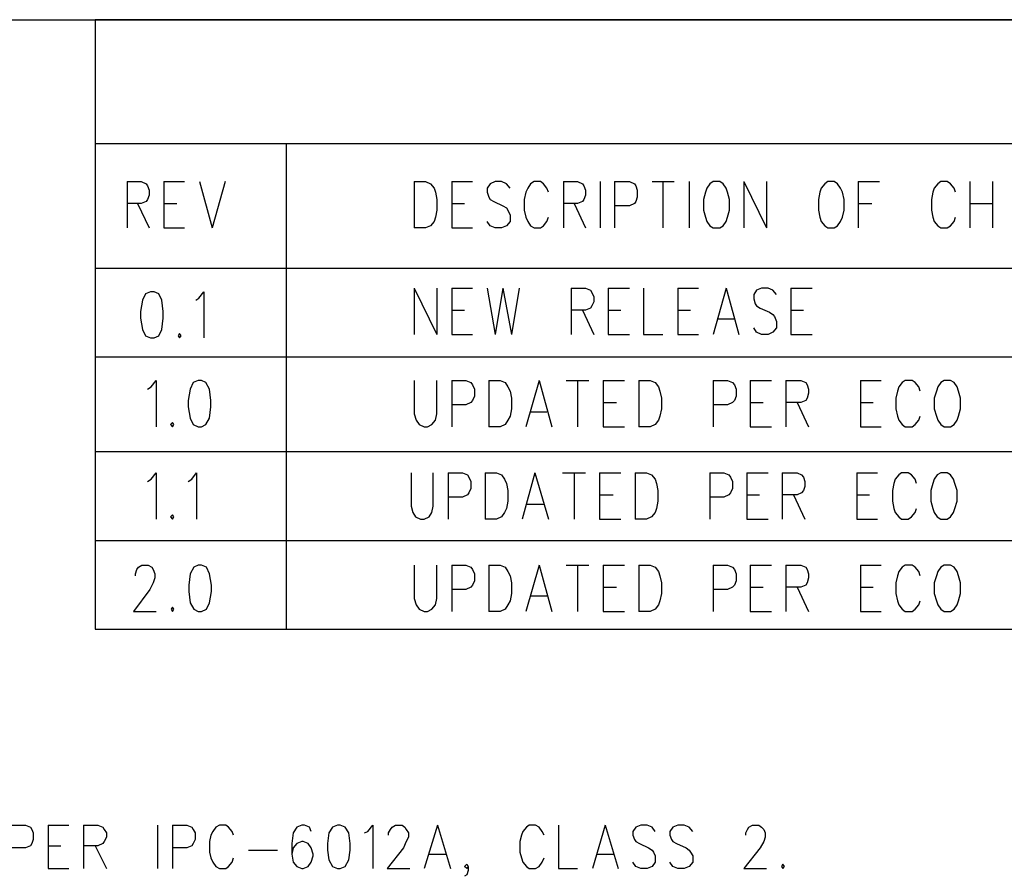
# Model space of a CAD drawing. Extents: x 11.9 to 28.1, y 10.8 to 21.2.
# Tile 27 of 29: x 25 to 26.4, y 20 to 21.2. Entities that reach past the tile are written whole.
import ezdxf

# ---------------------------------------------------------------- set-up
doc = ezdxf.new("R2010")
doc.units = 0
doc.header["$MEASUREMENT"] = 0
doc.layers.add('LAYNR1', color=2, linetype='Continuous')

msp = doc.modelspace()

# ---------------------------------------------------------------- linework, layer by layer
at = {"layer": 'LAYNR1', "color": 7}
for points in [[(11.892, 21.199), (28.093, 21.199)], [(28.093, 21.199), (25.093, 21.199)], [(25.093, 21.199), (25.093, 20.466)], [(28.093, 21.024), (25.093, 21.024)], [(25.093, 21.024), (25.093, 20.849)], [(25.389, 21.024), (25.362, 21.024)], [(25.362, 21.024), (25.362, 20.591)], [(25.362, 21.024), (25.362, 20.466)], [(25.138, 20.971), (25.138, 20.906)], [(25.138, 20.971), (25.158, 20.971), (25.165, 20.968)], [(25.165, 20.968), (25.167, 20.965), (25.169, 20.959), (25.169, 20.952), (25.167, 20.946), (25.165, 20.943)], [(25.19, 20.971), (25.19, 20.906)], [(25.19, 20.971), (25.219, 20.971)], [(25.24, 20.971), (25.258, 20.906)], [(25.276, 20.971), (25.258, 20.906)], [(25.542, 20.971), (25.542, 20.906)], [(25.542, 20.971), (25.558, 20.971), (25.565, 20.968)], [(25.565, 20.968), (25.57, 20.962)], [(25.595, 20.971), (25.595, 20.906)], [(25.595, 20.971), (25.624, 20.971)], [(25.649, 20.968), (25.645, 20.962)], [(25.672, 20.968), (25.665, 20.971), (25.656, 20.971), (25.649, 20.968)], [(25.677, 20.962), (25.672, 20.968)], [(25.706, 20.968), (25.702, 20.962)], [(25.724, 20.968), (25.72, 20.971), (25.711, 20.971), (25.706, 20.968)], [(25.729, 20.962), (25.724, 20.968)], [(25.752, 20.971), (25.752, 20.906)], [(25.752, 20.971), (25.772, 20.971), (25.779, 20.968)], [(25.779, 20.968), (25.781, 20.965), (25.783, 20.959), (25.783, 20.952), (25.781, 20.946), (25.779, 20.943)], [(25.804, 20.971), (25.804, 20.906)], [(25.824, 20.971), (25.824, 20.906)], [(25.824, 20.971), (25.845, 20.971), (25.852, 20.968)], [(25.852, 20.968), (25.854, 20.965), (25.856, 20.959), (25.856, 20.949)], [(25.877, 20.971), (25.908, 20.971)], [(25.892, 20.971), (25.892, 20.906)], [(25.929, 20.971), (25.929, 20.906)], [(25.958, 20.968), (25.954, 20.962)], [(25.963, 20.971), (25.958, 20.968)], [(25.977, 20.968), (25.972, 20.971), (25.963, 20.971)], [(25.981, 20.962), (25.977, 20.968)], [(26.006, 20.971), (26.006, 20.906)], [(26.006, 20.971), (26.038, 20.906)], [(26.038, 20.971), (26.038, 20.906)], [(26.12, 20.968), (26.115, 20.962)], [(26.124, 20.971), (26.12, 20.968)], [(26.138, 20.968), (26.133, 20.971), (26.124, 20.971)], [(26.142, 20.962), (26.138, 20.968)], [(26.167, 20.971), (26.167, 20.906)], [(26.167, 20.971), (26.197, 20.971)], [(26.279, 20.968), (26.274, 20.962)], [(26.297, 20.968), (26.292, 20.971), (26.283, 20.971), (26.279, 20.968)], [(26.302, 20.962), (26.297, 20.968)], [(26.324, 20.971), (26.324, 20.906)], [(26.356, 20.971), (26.356, 20.906)], [(25.57, 20.962), (25.572, 20.956)], [(25.572, 20.956), (25.574, 20.946), (25.574, 20.931)], [(25.645, 20.962), (25.645, 20.956)], [(25.645, 20.956), (25.647, 20.949)], [(25.647, 20.949), (25.649, 20.946), (25.654, 20.943)], [(25.699, 20.956), (25.697, 20.946), (25.697, 20.931)], [(25.702, 20.962), (25.699, 20.956)], [(25.731, 20.956), (25.729, 20.962)], [(25.856, 20.949), (25.854, 20.943)], [(25.952, 20.956), (25.949, 20.946), (25.949, 20.931)], [(25.954, 20.962), (25.952, 20.956)], [(25.983, 20.956), (25.981, 20.962)], [(25.986, 20.931), (25.986, 20.946), (25.983, 20.956)], [(26.113, 20.956), (26.111, 20.946), (26.111, 20.931)], [(26.115, 20.962), (26.113, 20.956)], [(26.145, 20.956), (26.142, 20.962)], [(26.147, 20.931), (26.147, 20.946), (26.145, 20.956)], [(26.272, 20.956), (26.27, 20.946), (26.27, 20.931)], [(26.274, 20.962), (26.272, 20.956)], [(26.304, 20.956), (26.302, 20.962)], [(25.165, 20.943), (25.158, 20.94), (25.138, 20.94)], [(25.153, 20.94), (25.169, 20.906)], [(25.19, 20.94), (25.208, 20.94)], [(25.595, 20.94), (25.613, 20.94)], [(25.654, 20.943), (25.667, 20.937)], [(25.667, 20.937), (25.672, 20.934), (25.674, 20.931)], [(25.779, 20.943), (25.772, 20.94), (25.752, 20.94)], [(25.767, 20.94), (25.783, 20.906)], [(25.845, 20.937), (25.824, 20.937)], [(25.854, 20.943), (25.852, 20.94), (25.845, 20.937)], [(26.167, 20.94), (26.186, 20.94)], [(26.324, 20.94), (26.356, 20.94)], [(25.574, 20.931), (25.572, 20.921), (25.57, 20.915), (25.565, 20.909), (25.558, 20.906)], [(25.677, 20.924), (25.677, 20.915), (25.672, 20.909), (25.665, 20.906)], [(25.674, 20.931), (25.677, 20.924)], [(25.697, 20.931), (25.699, 20.921), (25.702, 20.915), (25.706, 20.909), (25.711, 20.906)], [(25.949, 20.931), (25.952, 20.921), (25.954, 20.915), (25.958, 20.909), (25.963, 20.906)], [(25.972, 20.906), (25.977, 20.909), (25.981, 20.915), (25.983, 20.921), (25.986, 20.931)], [(26.111, 20.931), (26.113, 20.921), (26.115, 20.915), (26.12, 20.909), (26.124, 20.906)], [(26.133, 20.906), (26.138, 20.909), (26.142, 20.915), (26.145, 20.921), (26.147, 20.931)], [(26.27, 20.931), (26.272, 20.921), (26.274, 20.915), (26.279, 20.909), (26.283, 20.906)], [(25.656, 20.906), (25.649, 20.909), (25.645, 20.915)], [(25.72, 20.906), (25.724, 20.909), (25.729, 20.915), (25.731, 20.921)], [(26.292, 20.906), (26.297, 20.909), (26.302, 20.915), (26.304, 20.921)], [(25.19, 20.906), (25.219, 20.906)], [(25.558, 20.906), (25.542, 20.906)], [(25.595, 20.906), (25.624, 20.906)], [(25.665, 20.906), (25.656, 20.906)], [(25.711, 20.906), (25.72, 20.906)], [(25.963, 20.906), (25.972, 20.906)], [(26.124, 20.906), (26.133, 20.906)], [(26.283, 20.906), (26.292, 20.906)], [(25.093, 20.849), (28.093, 20.849)], [(25.164, 20.813), (25.16, 20.804), (25.157, 20.788)], [(25.171, 20.816), (25.164, 20.813)], [(25.183, 20.813), (25.176, 20.816), (25.171, 20.816)], [(25.189, 20.788), (25.187, 20.804), (25.183, 20.813)], [(25.239, 20.807), (25.246, 20.816), (25.246, 20.751)], [(25.542, 20.821), (25.542, 20.756)], [(25.542, 20.821), (25.574, 20.756)], [(25.574, 20.821), (25.574, 20.756)], [(25.595, 20.821), (25.595, 20.756)], [(25.595, 20.821), (25.624, 20.821)], [(25.645, 20.821), (25.656, 20.756)], [(25.667, 20.821), (25.656, 20.756)], [(25.667, 20.821), (25.679, 20.756)], [(25.69, 20.821), (25.679, 20.756)], [(25.763, 20.821), (25.763, 20.756)], [(25.763, 20.821), (25.783, 20.821), (25.79, 20.818)], [(25.79, 20.818), (25.792, 20.815), (25.795, 20.809), (25.795, 20.802), (25.792, 20.796), (25.79, 20.793)], [(25.815, 20.821), (25.815, 20.756)], [(25.815, 20.821), (25.845, 20.821)], [(25.865, 20.821), (25.865, 20.756)], [(25.913, 20.821), (25.913, 20.756)], [(25.913, 20.821), (25.942, 20.821)], [(25.981, 20.821), (25.963, 20.756)], [(25.981, 20.821), (25.999, 20.756)], [(26.024, 20.818), (26.02, 20.812)], [(26.02, 20.812), (26.02, 20.806)], [(26.047, 20.818), (26.04, 20.821), (26.031, 20.821), (26.024, 20.818)], [(26.052, 20.812), (26.047, 20.818)], [(26.072, 20.821), (26.072, 20.756)], [(26.072, 20.821), (26.102, 20.821)], [(25.235, 20.804), (25.239, 20.807)], [(26.02, 20.806), (26.022, 20.799)], [(26.022, 20.799), (26.024, 20.796), (26.029, 20.793)], [(25.157, 20.788), (25.157, 20.779), (25.16, 20.763)], [(25.187, 20.763), (25.189, 20.779), (25.189, 20.788)], [(25.595, 20.79), (25.613, 20.79)], [(25.79, 20.793), (25.783, 20.79), (25.763, 20.79)], [(25.779, 20.79), (25.795, 20.756)], [(25.815, 20.79), (25.833, 20.79)], [(25.913, 20.79), (25.931, 20.79)], [(26.029, 20.793), (26.042, 20.787)], [(26.042, 20.787), (26.047, 20.784), (26.049, 20.781)], [(26.072, 20.79), (26.09, 20.79)], [(25.97, 20.778), (25.993, 20.778)], [(26.052, 20.774), (26.052, 20.765), (26.047, 20.759), (26.04, 20.756)], [(26.049, 20.781), (26.052, 20.774)], [(25.16, 20.763), (25.164, 20.754), (25.171, 20.751)], [(25.176, 20.751), (25.183, 20.754), (25.187, 20.763)], [(25.212, 20.757), (25.21, 20.754), (25.212, 20.751)], [(25.212, 20.751), (25.214, 20.754), (25.212, 20.757)], [(25.595, 20.756), (25.624, 20.756)], [(25.815, 20.756), (25.845, 20.756)], [(25.865, 20.756), (25.892, 20.756)], [(25.913, 20.756), (25.942, 20.756)], [(26.031, 20.756), (26.024, 20.759), (26.02, 20.765)], [(26.04, 20.756), (26.031, 20.756)], [(26.072, 20.756), (26.102, 20.756)], [(25.171, 20.751), (25.176, 20.751)], [(28.093, 20.724), (25.093, 20.724)], [(25.093, 20.724), (25.093, 20.591)], [(25.172, 20.682), (25.179, 20.691), (25.179, 20.626)], [(25.231, 20.688), (25.227, 20.679), (25.224, 20.663)], [(25.238, 20.691), (25.231, 20.688)], [(25.249, 20.688), (25.243, 20.691), (25.238, 20.691)], [(25.256, 20.663), (25.254, 20.679), (25.249, 20.688)], [(25.542, 20.691), (25.542, 20.644)], [(25.574, 20.644), (25.574, 20.691)], [(25.595, 20.691), (25.595, 20.626)], [(25.595, 20.691), (25.615, 20.691), (25.622, 20.688)], [(25.622, 20.688), (25.624, 20.685), (25.627, 20.679), (25.627, 20.669)], [(25.647, 20.691), (25.647, 20.626)], [(25.647, 20.691), (25.663, 20.691), (25.67, 20.688)], [(25.67, 20.688), (25.674, 20.682)], [(25.718, 20.691), (25.699, 20.626)], [(25.718, 20.691), (25.736, 20.626)], [(25.756, 20.691), (25.788, 20.691)], [(25.772, 20.691), (25.772, 20.626)], [(25.808, 20.691), (25.808, 20.626)], [(25.808, 20.691), (25.838, 20.691)], [(25.858, 20.691), (25.858, 20.626)], [(25.858, 20.691), (25.874, 20.691), (25.881, 20.688)], [(25.881, 20.688), (25.886, 20.682)], [(25.963, 20.691), (25.963, 20.626)], [(25.963, 20.691), (25.983, 20.691), (25.99, 20.688)], [(25.99, 20.688), (25.993, 20.685), (25.995, 20.679), (25.995, 20.669)], [(26.015, 20.691), (26.015, 20.626)], [(26.015, 20.691), (26.045, 20.691)], [(26.065, 20.691), (26.065, 20.626)], [(26.065, 20.691), (26.086, 20.691), (26.093, 20.688)], [(26.093, 20.688), (26.095, 20.685), (26.097, 20.679), (26.097, 20.673), (26.095, 20.666), (26.093, 20.663)], [(26.17, 20.691), (26.17, 20.626)], [(26.17, 20.691), (26.199, 20.691)], [(26.229, 20.688), (26.224, 20.682)], [(26.247, 20.688), (26.243, 20.691), (26.233, 20.691), (26.229, 20.688)], [(26.252, 20.682), (26.247, 20.688)], [(26.283, 20.688), (26.279, 20.682)], [(26.288, 20.691), (26.283, 20.688)], [(26.302, 20.688), (26.297, 20.691), (26.288, 20.691)], [(26.306, 20.682), (26.302, 20.688)], [(25.167, 20.679), (25.172, 20.682)], [(25.674, 20.682), (25.677, 20.676)], [(25.677, 20.676), (25.679, 20.666), (25.679, 20.651)], [(25.886, 20.682), (25.888, 20.676)], [(25.888, 20.676), (25.89, 20.666), (25.89, 20.651)], [(26.222, 20.676), (26.22, 20.666), (26.22, 20.651)], [(26.224, 20.682), (26.222, 20.676)], [(26.254, 20.676), (26.252, 20.682)], [(26.277, 20.676), (26.274, 20.666), (26.274, 20.651)], [(26.279, 20.682), (26.277, 20.676)], [(26.308, 20.676), (26.306, 20.682)], [(26.311, 20.651), (26.311, 20.666), (26.308, 20.676)], [(25.224, 20.663), (25.224, 20.654), (25.227, 20.638)], [(25.254, 20.638), (25.256, 20.654), (25.256, 20.663)], [(25.624, 20.663), (25.622, 20.66), (25.615, 20.657)], [(25.627, 20.669), (25.624, 20.663)], [(25.808, 20.66), (25.827, 20.66)], [(25.993, 20.663), (25.99, 20.66), (25.983, 20.657)], [(25.995, 20.669), (25.993, 20.663)], [(26.015, 20.66), (26.033, 20.66)], [(26.093, 20.663), (26.086, 20.66), (26.065, 20.66)], [(26.081, 20.66), (26.097, 20.626)], [(26.17, 20.66), (26.188, 20.66)], [(25.542, 20.644), (25.545, 20.635), (25.549, 20.629), (25.556, 20.626)], [(25.561, 20.626), (25.567, 20.629), (25.572, 20.635), (25.574, 20.644)], [(25.615, 20.657), (25.595, 20.657)], [(25.679, 20.651), (25.677, 20.641), (25.674, 20.635), (25.67, 20.629), (25.663, 20.626)], [(25.706, 20.647), (25.729, 20.647)], [(25.89, 20.651), (25.888, 20.641), (25.886, 20.635), (25.881, 20.629), (25.874, 20.626)], [(25.983, 20.657), (25.963, 20.657)], [(26.22, 20.651), (26.222, 20.641), (26.224, 20.635), (26.229, 20.629), (26.233, 20.626)], [(26.274, 20.651), (26.277, 20.641), (26.279, 20.635), (26.283, 20.629), (26.288, 20.626)], [(26.297, 20.626), (26.302, 20.629), (26.306, 20.635), (26.308, 20.641), (26.311, 20.651)], [(25.202, 20.632), (25.199, 20.629), (25.202, 20.626)], [(25.202, 20.626), (25.204, 20.629), (25.202, 20.632)], [(25.227, 20.638), (25.231, 20.629), (25.238, 20.626)], [(25.243, 20.626), (25.249, 20.629), (25.254, 20.638)], [(26.243, 20.626), (26.247, 20.629), (26.252, 20.635), (26.254, 20.641)], [(25.238, 20.626), (25.243, 20.626)], [(25.556, 20.626), (25.561, 20.626)], [(25.663, 20.626), (25.647, 20.626)], [(25.808, 20.626), (25.838, 20.626)], [(25.874, 20.626), (25.858, 20.626)], [(26.015, 20.626), (26.045, 20.626)], [(26.17, 20.626), (26.199, 20.626)], [(26.233, 20.626), (26.243, 20.626)], [(26.288, 20.626), (26.297, 20.626)], [(25.093, 20.591), (28.088, 20.591)], [(25.362, 20.591), (26.917, 20.591)], [(25.172, 20.552), (25.179, 20.561), (25.179, 20.496)], [(25.229, 20.552), (25.236, 20.561), (25.236, 20.496)], [(25.538, 20.561), (25.538, 20.514)], [(25.569, 20.514), (25.569, 20.561)], [(25.59, 20.561), (25.59, 20.496)], [(25.59, 20.561), (25.61, 20.561), (25.617, 20.558)], [(25.642, 20.561), (25.642, 20.496)], [(25.642, 20.561), (25.658, 20.561), (25.665, 20.558)], [(25.712, 20.561), (25.694, 20.496)], [(25.712, 20.561), (25.731, 20.496)], [(25.751, 20.561), (25.783, 20.561)], [(25.767, 20.561), (25.767, 20.496)], [(25.803, 20.561), (25.803, 20.496)], [(25.803, 20.561), (25.833, 20.561)], [(25.853, 20.561), (25.853, 20.496)], [(25.853, 20.561), (25.869, 20.561), (25.876, 20.558)], [(25.958, 20.561), (25.958, 20.496)], [(25.958, 20.561), (25.978, 20.561), (25.985, 20.558)], [(26.01, 20.561), (26.01, 20.496)], [(26.01, 20.561), (26.04, 20.561)], [(26.06, 20.561), (26.06, 20.496)], [(26.06, 20.561), (26.081, 20.561), (26.087, 20.558)], [(26.165, 20.561), (26.165, 20.496)], [(26.165, 20.561), (26.194, 20.561)], [(26.242, 20.558), (26.237, 20.561), (26.228, 20.561), (26.224, 20.558)], [(26.283, 20.561), (26.278, 20.558)], [(26.297, 20.558), (26.292, 20.561), (26.283, 20.561)], [(25.167, 20.549), (25.172, 20.552)], [(25.224, 20.549), (25.229, 20.552)], [(25.617, 20.558), (25.619, 20.555), (25.622, 20.549), (25.622, 20.539)], [(25.665, 20.558), (25.669, 20.552)], [(25.669, 20.552), (25.672, 20.546)], [(25.876, 20.558), (25.881, 20.552)], [(25.881, 20.552), (25.883, 20.546)], [(25.985, 20.558), (25.987, 20.555), (25.99, 20.549), (25.99, 20.539)], [(26.087, 20.558), (26.09, 20.555), (26.092, 20.549), (26.092, 20.542), (26.09, 20.536), (26.087, 20.533)], [(26.219, 20.552), (26.217, 20.546)], [(26.224, 20.558), (26.219, 20.552)], [(26.247, 20.552), (26.242, 20.558)], [(26.249, 20.546), (26.247, 20.552)], [(26.274, 20.552), (26.272, 20.546)], [(26.278, 20.558), (26.274, 20.552)], [(26.301, 20.552), (26.297, 20.558)], [(26.303, 20.546), (26.301, 20.552)], [(25.622, 20.539), (25.619, 20.533)], [(25.672, 20.546), (25.674, 20.536), (25.674, 20.521)], [(25.883, 20.546), (25.885, 20.536), (25.885, 20.521)], [(25.99, 20.539), (25.987, 20.533)], [(26.217, 20.546), (26.215, 20.536), (26.215, 20.521)], [(26.272, 20.546), (26.269, 20.536), (26.269, 20.521)], [(26.306, 20.521), (26.306, 20.536), (26.303, 20.546)], [(25.61, 20.527), (25.59, 20.527)], [(25.619, 20.533), (25.617, 20.53), (25.61, 20.527)], [(25.674, 20.521), (25.672, 20.511), (25.669, 20.505), (25.665, 20.499), (25.658, 20.496)], [(25.803, 20.53), (25.822, 20.53)], [(25.885, 20.521), (25.883, 20.511), (25.881, 20.505), (25.876, 20.499), (25.869, 20.496)], [(25.978, 20.527), (25.958, 20.527)], [(25.987, 20.533), (25.985, 20.53), (25.978, 20.527)], [(26.01, 20.53), (26.028, 20.53)], [(26.087, 20.533), (26.081, 20.53), (26.06, 20.53)], [(26.076, 20.53), (26.092, 20.496)], [(26.165, 20.53), (26.183, 20.53)], [(26.215, 20.521), (26.217, 20.511), (26.219, 20.505), (26.224, 20.499), (26.228, 20.496)], [(26.269, 20.521), (26.272, 20.511), (26.274, 20.505), (26.278, 20.499), (26.283, 20.496)], [(26.292, 20.496), (26.297, 20.499), (26.301, 20.505), (26.303, 20.511), (26.306, 20.521)], [(25.538, 20.514), (25.54, 20.505), (25.544, 20.499), (25.551, 20.496)], [(25.556, 20.496), (25.563, 20.499), (25.567, 20.505), (25.569, 20.514)], [(25.701, 20.517), (25.724, 20.517)], [(26.237, 20.496), (26.242, 20.499), (26.247, 20.505), (26.249, 20.511)], [(25.202, 20.502), (25.199, 20.499), (25.202, 20.496)], [(25.202, 20.496), (25.204, 20.499), (25.202, 20.502)], [(25.551, 20.496), (25.556, 20.496)], [(25.658, 20.496), (25.642, 20.496)], [(25.803, 20.496), (25.833, 20.496)], [(25.869, 20.496), (25.853, 20.496)], [(26.01, 20.496), (26.04, 20.496)], [(26.165, 20.496), (26.194, 20.496)], [(26.228, 20.496), (26.237, 20.496)], [(26.283, 20.496), (26.292, 20.496)], [(25.093, 20.466), (28.093, 20.466)], [(25.093, 20.466), (25.093, 20.341)], [(25.362, 20.466), (25.362, 20.341)], [(25.15, 20.416), (25.15, 20.419), (25.152, 20.425), (25.154, 20.428)], [(25.154, 20.428), (25.159, 20.431), (25.168, 20.431), (25.173, 20.428)], [(25.173, 20.428), (25.175, 20.425), (25.177, 20.419), (25.177, 20.413), (25.175, 20.406), (25.17, 20.397)], [(25.232, 20.428), (25.227, 20.419), (25.225, 20.403)], [(25.238, 20.431), (25.232, 20.428)], [(25.25, 20.428), (25.243, 20.431), (25.238, 20.431)], [(25.257, 20.403), (25.254, 20.419), (25.25, 20.428)], [(25.542, 20.431), (25.542, 20.384)], [(25.574, 20.384), (25.574, 20.431)], [(25.595, 20.431), (25.595, 20.366)], [(25.595, 20.431), (25.615, 20.431), (25.622, 20.428)], [(25.622, 20.428), (25.624, 20.425), (25.627, 20.419), (25.627, 20.409)], [(25.647, 20.431), (25.647, 20.366)], [(25.647, 20.431), (25.663, 20.431), (25.67, 20.428)], [(25.67, 20.428), (25.674, 20.422)], [(25.718, 20.431), (25.699, 20.366)], [(25.718, 20.431), (25.736, 20.366)], [(25.756, 20.431), (25.788, 20.431)], [(25.772, 20.431), (25.772, 20.366)], [(25.808, 20.431), (25.808, 20.366)], [(25.808, 20.431), (25.838, 20.431)], [(25.858, 20.431), (25.858, 20.366)], [(25.858, 20.431), (25.874, 20.431), (25.881, 20.428)], [(25.881, 20.428), (25.886, 20.422)], [(25.963, 20.431), (25.963, 20.366)], [(25.963, 20.431), (25.983, 20.431), (25.99, 20.428)], [(25.99, 20.428), (25.993, 20.425), (25.995, 20.419), (25.995, 20.409)], [(26.015, 20.431), (26.015, 20.366)], [(26.015, 20.431), (26.045, 20.431)], [(26.065, 20.431), (26.065, 20.366)], [(26.065, 20.431), (26.086, 20.431), (26.093, 20.428)], [(26.093, 20.428), (26.095, 20.425), (26.097, 20.419), (26.097, 20.413), (26.095, 20.406), (26.093, 20.403)], [(26.17, 20.431), (26.17, 20.366)], [(26.17, 20.431), (26.199, 20.431)], [(26.229, 20.428), (26.224, 20.422)], [(26.247, 20.428), (26.243, 20.431), (26.233, 20.431), (26.229, 20.428)], [(26.252, 20.422), (26.247, 20.428)], [(26.283, 20.428), (26.279, 20.422)], [(26.288, 20.431), (26.283, 20.428)], [(26.302, 20.428), (26.297, 20.431), (26.288, 20.431)], [(26.306, 20.422), (26.302, 20.428)], [(25.627, 20.409), (25.624, 20.403)], [(25.674, 20.422), (25.677, 20.416)], [(25.677, 20.416), (25.679, 20.406), (25.679, 20.391)], [(25.886, 20.422), (25.888, 20.416)], [(25.888, 20.416), (25.89, 20.406), (25.89, 20.391)], [(25.995, 20.409), (25.993, 20.403)], [(26.222, 20.416), (26.22, 20.406), (26.22, 20.391)], [(26.224, 20.422), (26.222, 20.416)], [(26.254, 20.416), (26.252, 20.422)], [(26.277, 20.416), (26.274, 20.406), (26.274, 20.391)], [(26.279, 20.422), (26.277, 20.416)], [(26.308, 20.416), (26.306, 20.422)], [(26.311, 20.391), (26.311, 20.406), (26.308, 20.416)], [(25.17, 20.397), (25.147, 20.366)], [(25.225, 20.403), (25.225, 20.394), (25.227, 20.378)], [(25.254, 20.378), (25.257, 20.394), (25.257, 20.403)], [(25.615, 20.397), (25.595, 20.397)], [(25.624, 20.403), (25.622, 20.4), (25.615, 20.397)], [(25.808, 20.4), (25.827, 20.4)], [(25.983, 20.397), (25.963, 20.397)], [(25.993, 20.403), (25.99, 20.4), (25.983, 20.397)], [(26.015, 20.4), (26.033, 20.4)], [(26.093, 20.403), (26.086, 20.4), (26.065, 20.4)], [(26.081, 20.4), (26.097, 20.366)], [(26.17, 20.4), (26.188, 20.4)], [(25.542, 20.384), (25.545, 20.375), (25.549, 20.369), (25.556, 20.366)], [(25.561, 20.366), (25.567, 20.369), (25.572, 20.375), (25.574, 20.384)], [(25.679, 20.391), (25.677, 20.381), (25.674, 20.375), (25.67, 20.369), (25.663, 20.366)], [(25.706, 20.388), (25.729, 20.388)], [(25.89, 20.391), (25.888, 20.381), (25.886, 20.375), (25.881, 20.369), (25.874, 20.366)], [(26.22, 20.391), (26.222, 20.381), (26.224, 20.375), (26.229, 20.369), (26.233, 20.366)], [(26.243, 20.366), (26.247, 20.369), (26.252, 20.375), (26.254, 20.381)], [(26.274, 20.391), (26.277, 20.381), (26.279, 20.375), (26.283, 20.369), (26.288, 20.366)], [(26.297, 20.366), (26.302, 20.369), (26.306, 20.375), (26.308, 20.381), (26.311, 20.391)], [(25.202, 20.372), (25.2, 20.369), (25.202, 20.366)], [(25.202, 20.366), (25.204, 20.369), (25.202, 20.372)], [(25.227, 20.378), (25.232, 20.369), (25.238, 20.366)], [(25.243, 20.366), (25.25, 20.369), (25.254, 20.378)], [(25.147, 20.366), (25.179, 20.366)], [(25.238, 20.366), (25.243, 20.366)], [(25.556, 20.366), (25.561, 20.366)], [(25.663, 20.366), (25.647, 20.366)], [(25.808, 20.366), (25.838, 20.366)], [(25.874, 20.366), (25.858, 20.366)], [(26.015, 20.366), (26.045, 20.366)], [(26.17, 20.366), (26.199, 20.366)], [(26.233, 20.366), (26.243, 20.366)], [(26.288, 20.366), (26.297, 20.366)], [(25.093, 20.341), (28.093, 20.341)], [(24.975, 20.065), (24.995, 20.065), (25.002, 20.062), (25.004, 20.059), (25.006, 20.054), (25.006, 20.045), (25.004, 20.039), (25.002, 20.036), (24.995, 20.033), (24.975, 20.033)], [(25.027, 20.065), (25.027, 20.004)], [(25.027, 20.065), (25.056, 20.065)], [(25.077, 20.065), (25.077, 20.004)], [(25.077, 20.065), (25.097, 20.065), (25.104, 20.062), (25.106, 20.059), (25.109, 20.054), (25.109, 20.048), (25.106, 20.042), (25.104, 20.039), (25.097, 20.036), (25.077, 20.036)], [(25.181, 20.065), (25.181, 20.004)], [(25.202, 20.065), (25.202, 20.004)], [(25.202, 20.065), (25.222, 20.065), (25.229, 20.062), (25.231, 20.059), (25.234, 20.054), (25.234, 20.045), (25.231, 20.039), (25.229, 20.036), (25.222, 20.033), (25.202, 20.033)], [(25.288, 20.051), (25.286, 20.056), (25.281, 20.062), (25.277, 20.065), (25.268, 20.065), (25.263, 20.062), (25.259, 20.056), (25.256, 20.051)], [(25.397, 20.056), (25.395, 20.062), (25.388, 20.065), (25.384, 20.065), (25.377, 20.062), (25.372, 20.054), (25.37, 20.039), (25.37, 20.024), (25.372, 20.013), (25.377, 20.007), (25.384, 20.004)], [(25.434, 20.065), (25.427, 20.062), (25.422, 20.054), (25.42, 20.039), (25.42, 20.03), (25.422, 20.016), (25.427, 20.007), (25.434, 20.004)], [(25.438, 20.004), (25.445, 20.007), (25.45, 20.016), (25.452, 20.03), (25.452, 20.039), (25.45, 20.054), (25.445, 20.062), (25.438, 20.065), (25.434, 20.065)], [(25.472, 20.054), (25.477, 20.056), (25.484, 20.065), (25.484, 20.004)], [(25.506, 20.051), (25.506, 20.054), (25.509, 20.059), (25.511, 20.062), (25.516, 20.065), (25.525, 20.065), (25.529, 20.062), (25.531, 20.059), (25.534, 20.054), (25.534, 20.048), (25.531, 20.042), (25.527, 20.033), (25.504, 20.004)], [(25.575, 20.065), (25.556, 20.004)], [(25.575, 20.065), (25.593, 20.004)], [(25.725, 20.051), (25.722, 20.056), (25.718, 20.062), (25.713, 20.065), (25.704, 20.065), (25.7, 20.062), (25.695, 20.056), (25.693, 20.051)], [(25.745, 20.065), (25.745, 20.004)], [(25.811, 20.065), (25.793, 20.004)], [(25.811, 20.065), (25.829, 20.004)], [(25.881, 20.056), (25.877, 20.062), (25.87, 20.065), (25.861, 20.065), (25.854, 20.062), (25.85, 20.056), (25.85, 20.051)], [(25.934, 20.056), (25.929, 20.062), (25.922, 20.065), (25.913, 20.065), (25.906, 20.062), (25.902, 20.056), (25.902, 20.051)], [(26.009, 20.051), (26.009, 20.054), (26.011, 20.059), (26.013, 20.062), (26.018, 20.065), (26.027, 20.065), (26.031, 20.062), (26.034, 20.059), (26.036, 20.054), (26.036, 20.048), (26.034, 20.042), (26.029, 20.033), (26.006, 20.004)], [(25.256, 20.051), (25.254, 20.042), (25.254, 20.027)], [(25.693, 20.051), (25.691, 20.042), (25.691, 20.027)], [(25.85, 20.051), (25.852, 20.045), (25.854, 20.042), (25.859, 20.039), (25.872, 20.033), (25.877, 20.03), (25.879, 20.027)], [(25.902, 20.051), (25.904, 20.045), (25.906, 20.042), (25.911, 20.039), (25.925, 20.033), (25.929, 20.03), (25.931, 20.027)], [(25.027, 20.036), (25.045, 20.036)], [(25.093, 20.036), (25.109, 20.004)], [(25.386, 20.004), (25.393, 20.007), (25.397, 20.013), (25.4, 20.022), (25.4, 20.024), (25.397, 20.033), (25.393, 20.039), (25.386, 20.042), (25.384, 20.042), (25.377, 20.039), (25.372, 20.033), (25.37, 20.024)], [(25.254, 20.027), (25.256, 20.019), (25.259, 20.013), (25.263, 20.007), (25.268, 20.004)], [(25.309, 20.03), (25.35, 20.03)], [(25.563, 20.024), (25.586, 20.024)], [(25.691, 20.027), (25.693, 20.019), (25.695, 20.013), (25.7, 20.007), (25.704, 20.004)], [(25.8, 20.024), (25.822, 20.024)], [(25.879, 20.027), (25.881, 20.022), (25.881, 20.013), (25.877, 20.007), (25.87, 20.004)], [(25.931, 20.027), (25.934, 20.022), (25.934, 20.013), (25.929, 20.007), (25.922, 20.004)], [(25.277, 20.004), (25.281, 20.007), (25.286, 20.013), (25.288, 20.019)], [(25.616, 20.004), (25.613, 20.007), (25.616, 20.01), (25.618, 20.007), (25.618, 20.001), (25.616, 19.995), (25.613, 19.993)], [(25.618, 20.007), (25.616, 20.004)], [(25.713, 20.004), (25.718, 20.007), (25.722, 20.013), (25.725, 20.019)], [(25.861, 20.004), (25.854, 20.007), (25.85, 20.013)], [(25.913, 20.004), (25.906, 20.007), (25.902, 20.013)], [(26.061, 20.01), (26.059, 20.007), (26.061, 20.004)], [(26.061, 20.004), (26.063, 20.007), (26.061, 20.01)], [(25.027, 20.004), (25.056, 20.004)], [(25.268, 20.004), (25.277, 20.004)], [(25.384, 20.004), (25.386, 20.004)], [(25.434, 20.004), (25.438, 20.004)], [(25.504, 20.004), (25.536, 20.004)], [(25.704, 20.004), (25.713, 20.004)], [(25.745, 20.004), (25.772, 20.004)], [(25.87, 20.004), (25.861, 20.004)], [(25.922, 20.004), (25.913, 20.004)], [(26.006, 20.004), (26.038, 20.004)]]:
    msp.add_lwpolyline(points, dxfattribs=at)

doc.saveas('drawing.dxf')
